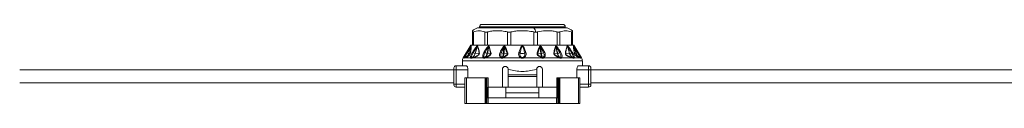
# Model space of a CAD drawing. Header units: millimetres. Extents: x -447 to 1924, y -61 to 422.
# Tile 58 of 64: x 1196 to 1540, y 153 to 180. Entities that reach past the tile are written whole.
import ezdxf

# ---------------------------------------------------------------- set-up
doc = ezdxf.new("R2010")
doc.units = ezdxf.units.MM

# ---------------------------------------------------------------- blocks, each defined once
blk = doc.blocks.new('Drawing View6')
at = {"color": 7, "linetype": 'Continuous', "lineweight": 18}
for p, q in [((200.69, 0.4), (230.69, 0.4)), ((200.69, 0), (200.69, 0.4)), ((201.49, 1.2), (229.89, 1.2)), ((230.69, 0), (230.69, 0.4)), ((198.19, -6), (198.19, -1.43)), ((198.53, -6), (198.53, -1.43)), ((200, 0), (219.75, 0)), ((202.54, -6), (202.54, -1.43)), ((203.46, -6), (203.46, -1.43)), ((210.42, -6), (210.42, -1.43)), ((211.67, -6), (211.67, -1.43)), ((219.71, -6), (219.71, -1.43)), ((219.75, 0), (231.38, 0)), ((220.96, -6), (220.96, -1.43)), ((227.92, -6), (227.92, -1.43)), ((228.84, -6), (228.84, -1.43)), ((232.86, -6), (232.86, -1.43)), ((233.19, -1), (233.19, -1.43)), ((233.19, -6), (233.19, -1.43)), ((197.69, -6), (194.98, -10.52)), ((197.69, -6), (198.19, -6)), ((198.41, -6), (198.2, -6)), ((198.41, -6), (202.68, -6)), ((203.26, -6), (202.68, -6)), ((203.26, -6), (210.64, -6)), ((204.11, -6.49), (204.69, -8.71)), ((211.43, -6), (210.64, -6)), ((211.43, -6), (219.95, -6)), ((220.74, -6), (219.95, -6)), ((220.74, -6), (228.12, -6)), ((222.24, -6.84), (223.13, -8.77)), ((222.43, -6.73), (223.5, -8.6)), ((228.7, -6), (228.12, -6)), ((228.7, -6), (232.97, -6)), ((233.18, -6), (232.97, -6)), ((233.19, -6), (233.69, -6)), ((233.69, -6), (236.41, -10.52)), ((196.26, -8.59), (196.66, -7.96)), ((196.9, -8.97), (197.4, -8.91)), ((199.17, -8.97), (200.52, -8.87)), ((203.47, -8.97), (204.54, -8.82)), ((209.24, -8.96), (210.32, -8.81)), ((222.14, -8.96), (221.05, -8.81)), ((227.91, -8.97), (226.84, -8.82)), ((232.21, -8.97), (230.86, -8.87)), ((234.48, -8.97), (233.98, -8.91)), ((192.49, -14.75), (192.49, -13.25)), ((196, -13.25), (192.49, -13.25)), ((194.69, -11.55), (194.69, -13.25)), ((236.69, -11.55), (194.69, -11.55)), ((194.98, -10.52), (195.22, -10.52)), ((195.52, -10.52), (195.23, -10.65)), ((195.52, -10.52), (197.54, -10.52)), ((198.1, -10.52), (202.04, -10.52)), ((202.63, -10.52), (208.2, -10.52)), ((216.13, -10.52), (222.54, -10.52)), ((223.14, -10.52), (228.75, -10.52)), ((229.34, -10.52), (233.28, -10.52)), ((233.84, -10.52), (235.86, -10.52)), ((238.89, -13.25), (235.38, -13.25)), ((236.15, -10.65), (235.86, -10.52)), ((236.16, -10.52), (236.41, -10.52)), ((236.69, -13.25), (236.69, -11.55)), ((238.89, -13.25), (238.89, -14.75)), ((191.69, -14.75), (39.69, -14.75)), ((191.69, -14.75), (191.69, -14.05)), ((191.69, -14.75), (192.49, -14.75)), ((191.69, -19.75), (191.69, -14.75)), ((196.62, -14.75), (192.49, -14.75)), ((192.49, -19.75), (192.49, -14.75)), ((196.62, -14.75), (196.62, -17.5)), ((208.69, -20.75), (208.69, -14.5)), ((210.69, -16.5), (210.69, -14.5)), ((210.69, -14.5), (210.9, -14.5)), ((220.69, -16.5), (210.69, -16.5)), ((210.69, -17), (210.69, -16.5)), ((220.69, -17), (210.69, -17)), ((210.69, -17), (210.69, -20.75)), ((220.48, -14.5), (220.69, -14.5)), ((220.69, -14.5), (220.69, -16.5)), ((220.69, -17), (220.69, -16.5)), ((220.69, -20.75), (220.69, -17)), ((222.69, -14.5), (222.69, -20.75)), ((234.76, -14.75), (234.76, -17.5)), ((238.89, -14.75), (234.76, -14.75)), ((239.69, -14.75), (238.89, -14.75)), ((238.89, -14.75), (238.89, -19.75)), ((239.69, -14.05), (239.69, -14.75)), ((391.69, -14.75), (239.69, -14.75)), ((239.69, -14.75), (239.69, -19.75)), ((191.69, -19.25), (39.69, -19.25)), ((191.69, -19.95), (191.69, -19.75)), ((191.69, -19.75), (192.49, -19.75)), ((192.49, -20.75), (192.49, -19.75)), ((192.49, -19.75), (195.53, -19.75)), ((195.53, -17.5), (195.53, -26.5)), ((196.08, -17.5), (195.53, -17.5)), ((196.08, -17.5), (196.08, -26.5)), ((202.6, -17.5), (196.08, -17.5)), ((202.6, -17.5), (202.6, -26.5)), ((202.91, -17.5), (202.6, -17.5)), ((202.91, -17.5), (202.91, -26.5)), ((203.23, -17.5), (202.91, -17.5)), ((203.23, -17.5), (203.23, -24.5)), ((203.69, -17.5), (203.69, -24.5)), ((227.69, -17.5), (227.69, -24.5)), ((228.15, -17.5), (228.15, -24.5)), ((228.15, -17.5), (228.47, -17.5)), ((228.47, -17.5), (228.47, -26.5)), ((228.47, -17.5), (228.78, -17.5)), ((228.78, -17.5), (228.78, -26.5)), ((228.78, -17.5), (235.3, -17.5)), ((235.3, -17.5), (235.3, -26.5)), ((235.3, -17.5), (235.85, -17.5)), ((235.85, -17.5), (235.85, -26.5)), ((238.89, -19.75), (235.85, -19.75)), ((238.89, -19.75), (238.89, -20.75)), ((239.69, -19.75), (238.89, -19.75)), ((391.69, -19.25), (239.69, -19.25)), ((239.69, -19.95), (239.69, -19.75)), ((192.49, -20.75), (195.53, -20.75)), ((203.34, -20.75), (203.34, -24.5)), ((203.69, -20.75), (208.69, -20.75)), ((210.69, -20.75), (208.69, -20.75)), ((209.89, -22.8), (209.89, -20.75)), ((221.49, -22.8), (209.89, -22.8)), ((209.89, -24.5), (209.89, -22.8)), ((210.69, -20.75), (220.69, -20.75)), ((222.69, -20.75), (220.69, -20.75)), ((221.49, -22.8), (221.49, -20.75)), ((221.49, -24.5), (221.49, -22.8)), ((222.69, -20.75), (227.69, -20.75)), ((228.04, -20.75), (228.04, -24.5)), ((238.89, -20.75), (235.85, -20.75)), ((196.08, -26.5), (195.53, -26.5)), ((202.6, -26.5), (196.08, -26.5)), ((202.91, -26.5), (202.6, -26.5)), ((203.23, -26.5), (202.91, -26.5)), ((203.23, -24.5), (203.23, -26.5)), ((203.7, -24.5), (203.23, -24.5)), ((203.7, -26.5), (203.23, -26.5)), ((203.7, -24.5), (203.7, -26.5)), ((203.7, -24.5), (227.68, -24.5)), ((203.7, -26.5), (227.68, -26.5)), ((227.68, -24.5), (227.68, -26.5)), ((227.68, -24.5), (228.15, -24.5)), ((227.68, -26.5), (228.15, -26.5)), ((228.15, -24.5), (228.15, -26.5)), ((228.15, -26.5), (228.47, -26.5)), ((228.47, -26.5), (228.78, -26.5)), ((228.78, -26.5), (235.3, -26.5)), ((235.3, -26.5), (235.85, -26.5))]:
    blk.add_line(p, q, dxfattribs=at)
at = {"color": 7, "linetype": 'Continuous', "lineweight": 18, "flags": 128}
blk.add_lwpolyline([(208.87, -10.52), (209.65, -10.52), (210.43, -10.52), (211.22, -10.52), (212.02, -10.52), (212.82, -10.52), (213.63, -10.52), (214.44, -10.52), (215.25, -10.52)], dxfattribs=at)
at = {"color": 7, "linetype": 'Continuous', "lineweight": 18}
for centre, radius, start, end in [((201.53, -4.92), 5.15, 107.2549, 130.4305), ((201.49, 0.4), 0.8, 90, 180), ((229.89, 0.4), 0.8, 0, 90), ((229.85, -4.92), 5.15, 49.5824, 72.7451), ((216.54, -2.16), 3.87, 9.576, 33.9463), ((198.02, -6.49), 0.324, 155.8429, 174.655), ((198.2, -6.59), 0.49, 147.2626, 160.2891), ((200.14, -6.38), 0.386, 187.5089, 203.9881), ((200.38, -6.68), 0.526, 140.7173, 153.7493), ((192.67, -19.32), 16.73, 48.7638, 49.3774), ((204.42, -6.97), 0.57, 122.4971, 138.7551), ((208.23, -8.11), 1.55, 54.1818, 62.9072), ((210.02, -7.33), 0.791, 114.7837, 129.6376), ((221.41, -7.25), 0.712, 50.314, 65.1501), ((223.05, -7.96), 1.38, 116.761, 125.6661), ((226.96, -6.97), 0.57, 41.2449, 57.5029), ((238.77, -19.4), 16.83, 130.6238, 131.2337), ((231, -6.68), 0.526, 26.2508, 39.2826), ((231.24, -6.38), 0.386, 336.0125, 352.4908), ((233.19, -6.59), 0.49, 19.7109, 32.7374), ((233.36, -6.49), 0.324, 5.3451, 24.157), ((195.6, -10.8), 0.47, 100.9672, 144.8077), ((195.93, -10.75), 0.464, 111.8132, 151.3198), ((196.64, -8.42), 0.414, 204.0865, 239.4434), ((197.4, -7.13), 1.91, 239.4043, 254.6198), ((196.89, -8.94), 0.0356, 267.4158, 276.3201), ((197.68, -9.04), 0.304, 131.4359, 155.0717), ((197.96, -10.88), 0.556, 101.6448, 140.4638), ((198.45, -10.65), 0.374, 116.4592, 160.1268), ((183.12, -31.82), 27.68, 56.3517, 57.0582), ((199.37, -6.89), 2.1, 244.1185, 263.6115), ((200.87, -9.14), 0.446, 123.9682, 142.8148), ((202.49, -10.89), 0.575, 104.4162, 140.4213), ((201.56, -10.31), 1.84, 56.6046, 69.537), ((203.54, -6.58), 2.4, 246.2439, 265.3332), ((202.86, -10.49), 0.235, 136.7077, 188.1385), ((204.93, -9.23), 0.573, 115.027, 133.6959), ((207.53, -9.84), 1.29, 55.3117, 75.3484), ((208.64, -10.84), 0.543, 110.8768, 144.3208), ((209.17, -6.79), 2.19, 245.4117, 266.2911), ((210.81, -9.47), 0.815, 110.5166, 126.6125), ((214.28, -9.49), 0.913, 50.851, 78.7073), ((215.69, -7.16), 1.82, 242.6733, 297.3267), ((215.77, -10.8), 0.582, 126.5982, 151.6208), ((215.61, -10.8), 0.582, 28.3791, 53.4018), ((217.1, -9.49), 0.913, 101.2927, 129.149), ((220.61, -9.4), 0.733, 53.3703, 69.4581), ((222.21, -6.8), 2.18, 273.6863, 295.0719), ((223.79, -9.72), 1.16, 104.4895, 124.9247), ((226.45, -9.23), 0.573, 46.304, 64.973), ((227.84, -6.58), 2.4, 274.6668, 293.7561), ((228.52, -10.49), 0.235, 351.8615, 43.2923), ((229.82, -10.31), 1.84, 110.463, 123.3954), ((228.89, -10.89), 0.575, 39.5788, 75.5839), ((230.51, -9.14), 0.446, 37.1852, 56.0318), ((232.23, -8.64), 0.332, 265.9431, 271.6453), ((232.01, -6.89), 2.1, 276.3884, 295.8815), ((248.26, -31.82), 27.68, 122.9418, 123.6483), ((232.93, -10.65), 0.374, 19.8732, 63.5408), ((233.42, -10.88), 0.556, 39.5362, 78.3552), ((233.7, -9.04), 0.304, 24.9283, 48.5641), ((234.49, -8.94), 0.0357, 263.7523, 272.6346), ((233.98, -7.13), 1.91, 285.3802, 300.5957), ((234.74, -8.42), 0.414, 300.5566, 335.9135), ((235.45, -10.75), 0.464, 28.6802, 68.1868), ((235.78, -10.8), 0.47, 35.1923, 79.0329), ((192.49, -14.05), 0.8, 90, 180), ((196.69, -11.55), 2, 149.0362, 180), ((195.66, -10.87), 0.5, 109.1019, 153.0969), ((195.67, -10.86), 0.482, 109.3625, 154.2596), ((198.09, -10.86), 0.489, 111.492, 154.5199), ((198.12, -10.76), 0.399, 113.9413, 162.016), ((202.63, -10.85), 0.506, 114.2513, 153.2837), ((202.76, -10.55), 0.248, 134.0214, 187.8098), ((208.8, -10.82), 0.521, 122.0688, 155.3334), ((221.14, -9.86), 1.54, 334.6618, 341.3124), ((221.49, -10.06), 1.15, 335.9647, 344.8865), ((222.62, -10.78), 0.461, 25.3523, 58.9903), ((222.75, -10.79), 0.478, 33.9668, 67.8038), ((228.62, -10.55), 0.248, 352.1906, 45.9788), ((228.75, -10.85), 0.506, 26.7165, 65.7489), ((233.26, -10.76), 0.399, 17.9841, 66.0586), ((233.29, -10.86), 0.489, 25.4801, 68.508), ((235.71, -10.86), 0.482, 25.7404, 70.6374), ((235.72, -10.87), 0.5, 26.9031, 70.898), ((234.69, -11.55), 2, 0, 30.9638), ((238.89, -14.05), 0.8, 0, 90), ((192.49, -19.95), 0.8, 180, 270), ((238.89, -19.95), 0.8, 270, 0)]:
    blk.add_arc(centre, radius, start, end, dxfattribs=at)
for points, knots in [([(198.19, -1.43), (198.19, -1.14), (198.19, -0.85), (198.19, -1), (198.19, -1)], [0, 0, 0, 0, 0.998199, 1, 1, 1, 1]), ([(202.54, -1.43), (201.87, -1.22), (200.54, -0.78), (199.2, -1.22), (198.53, -1.43)], [0, 0, 0, 0, 0.499632, 1, 1, 1, 1]), ([(210.42, -1.43), (210.11, -1.36), (209.48, -1.2), (208.52, -1.07), (207.47, -0.99), (206.27, -0.99), (204.9, -1.1), (203.95, -1.32), (203.46, -1.43)], [0, 0, 0, 0, 0.135419, 0.274991, 0.415244, 0.585607, 0.785782, 1, 1, 1, 1]), ([(219.71, -1.43), (219.35, -1.36), (218.63, -1.2), (217.51, -1.07), (216.3, -0.99), (214.92, -0.99), (213.34, -1.1), (212.24, -1.32), (211.67, -1.43)], [0, 0, 0, 0, 0.135414, 0.274984, 0.415234, 0.58558, 0.78576, 1, 1, 1, 1]), ([(219.71, -1.43), (219.83, -1.46), (220.05, -1.51), (220.26, -1.51), (220.36, -1.52)], [0, 0, 0, 0, 0.5738678, 1, 1, 1, 1]), ([(220.36, -1.52), (220.47, -1.51), (220.68, -1.5), (220.87, -1.46), (220.96, -1.43)], [0, 0, 0, 0, 0.54545, 1, 1, 1, 1]), ([(227.92, -1.43), (227.43, -1.32), (226.48, -1.1), (225.11, -1), (223.27, -0.98), (221.91, -1.25), (220.96, -1.43)], [0, 0, 0, 0, 0.21393, 0.414834, 0.587057, 1, 1, 1, 1]), ([(232.86, -1.43), (232.18, -1.22), (230.85, -0.78), (229.51, -1.22), (228.84, -1.43)], [0, 0, 0, 0, 0.500234, 1, 1, 1, 1]), ([(196.42, -8.78), (196.63, -8.41), (196.97, -7.82), (197.35, -7.11), (197.57, -6.7), (197.66, -6.53), (197.7, -6.46)], [0, 0, 0, 0, 0.4707383, 0.7668788, 0.9086034, 1, 1, 1, 1]), ([(196.66, -7.96), (196.75, -7.81), (196.99, -7.44), (197.29, -6.97), (197.56, -6.57), (197.68, -6.42), (197.72, -6.36)], [0, 0, 0, 0, 0.253563, 0.655047, 0.855267, 1, 1, 1, 1]), ([(197.7, -6.46), (197.65, -6.63), (197.55, -6.97), (197.37, -7.51), (197.15, -8.18), (196.99, -8.68), (196.89, -8.97)], [0, 0, 0, 0, 0.201655, 0.404918, 0.64705, 1, 1, 1, 1]), ([(197.73, -6.42), (197.67, -6.6), (197.56, -6.94), (197.38, -7.49), (197.16, -8.16), (197, -8.67), (196.9, -8.97)], [0, 0, 0, 0, 0.215335, 0.398234, 0.642077, 1, 1, 1, 1]), ([(197.73, -6.42), (197.74, -6.59), (197.76, -6.91), (197.62, -7.83), (197.48, -8.53), (197.4, -8.91)], [0, 0, 0, 0, 0.342559, 0.646235, 1, 1, 1, 1]), ([(197.78, -6.32), (197.79, -6.47), (197.81, -6.75), (197.7, -7.62), (197.56, -8.37), (197.48, -8.81)], [0, 0, 0, 0, 0.308412, 0.587789, 1, 1, 1, 1]), ([(197.7, -6.46), (197.7, -6.45), (197.71, -6.44), (197.72, -6.42), (197.73, -6.41), (197.73, -6.41), (197.73, -6.42), (197.73, -6.42)], [0, 0, 0, 0, 0.312066, 0.577689, 0.709478, 0.846396, 1, 1, 1, 1]), ([(197.72, -6.36), (197.74, -6.34), (197.76, -6.32), (197.78, -6.31), (197.78, -6.32), (197.78, -6.32)], [0, 0, 0, 0, 0.527893, 0.749645, 1, 1, 1, 1]), ([(198.17, -8.59), (198.39, -8.27), (198.75, -7.73), (199.27, -6.99), (199.6, -6.61), (199.76, -6.43)], [0, 0, 0, 0, 0.427707, 0.722359, 1, 1, 1, 1]), ([(198.46, -8.78), (198.65, -8.45), (198.98, -7.9), (199.41, -7.15), (199.67, -6.73), (199.79, -6.53)], [0, 0, 0, 0, 0.437384, 0.734604, 1, 1, 1, 1]), ([(199.79, -6.53), (199.71, -6.86), (199.52, -7.68), (199.28, -8.49), (199.14, -8.97)], [0, 0, 0, 0, 0.4048735, 1, 1, 1, 1]), ([(199.91, -6.44), (199.86, -6.61), (199.76, -6.94), (199.6, -7.49), (199.41, -8.16), (199.26, -8.68), (199.17, -8.97)], [0, 0, 0, 0, 0.199401, 0.389589, 0.65075, 1, 1, 1, 1]), ([(199.76, -6.43), (199.78, -6.4), (199.83, -6.36), (199.89, -6.33), (199.92, -6.32), (199.95, -6.32), (199.97, -6.33), (199.97, -6.34)], [0, 0, 0, 0, 0.303841, 0.543349, 0.671179, 0.821746, 1, 1, 1, 1]), ([(199.79, -6.53), (199.8, -6.51), (199.83, -6.48), (199.86, -6.44), (199.88, -6.42), (199.89, -6.42), (199.9, -6.42), (199.9, -6.43), (199.91, -6.44), (199.91, -6.44)], [0, 0, 0, 0, 0.336697, 0.565233, 0.658713, 0.752306, 0.821694, 0.902667, 1, 1, 1, 1]), ([(199.91, -6.44), (200.02, -6.67), (200.22, -7.09), (200.41, -7.94), (200.48, -8.54), (200.52, -8.87)], [0, 0, 0, 0, 0.364986, 0.653176, 1, 1, 1, 1]), ([(199.97, -6.34), (200.07, -6.52), (200.27, -6.88), (200.43, -7.54), (200.55, -8.18), (200.6, -8.57), (200.62, -8.77)], [0, 0, 0, 0, 0.283427, 0.598157, 0.79281, 1, 1, 1, 1]), ([(202.2, -8.59), (202.46, -8.17), (202.88, -7.49), (203.38, -6.86), (203.57, -6.62)], [0, 0, 0, 0, 0.629625, 1, 1, 1, 1]), ([(202.57, -8.78), (202.73, -8.49), (202.97, -8.06), (203.27, -7.5), (203.49, -7.11), (203.63, -6.87), (203.7, -6.74)], [0, 0, 0, 0, 0.4296326, 0.6364131, 0.8132291, 1, 1, 1, 1]), ([(203.7, -6.74), (203.67, -7.09), (203.59, -7.83), (203.43, -8.57), (203.34, -8.97)], [0, 0, 0, 0, 0.460533, 1, 1, 1, 1]), ([(203.99, -6.59), (203.95, -6.76), (203.87, -7.1), (203.75, -7.65), (203.62, -8.27), (203.52, -8.72), (203.47, -8.97)], [0, 0, 0, 0, 0.213459, 0.429379, 0.690191, 1, 1, 1, 1]), ([(203.57, -6.62), (203.61, -6.58), (203.67, -6.51), (203.78, -6.43), (203.87, -6.37), (203.95, -6.35), (204.02, -6.36), (204.08, -6.41), (204.1, -6.46), (204.11, -6.49)], [0, 0, 0, 0, 0.202674, 0.363901, 0.493169, 0.594446, 0.716905, 0.852714, 1, 1, 1, 1]), ([(203.7, -6.74), (203.73, -6.7), (203.77, -6.62), (203.84, -6.53), (203.89, -6.48), (203.93, -6.46), (203.95, -6.46), (203.96, -6.47), (203.97, -6.49), (203.98, -6.53), (203.99, -6.57), (203.99, -6.59)], [0, 0, 0, 0, 0.274116, 0.463193, 0.592982, 0.653123, 0.685145, 0.720858, 0.783468, 0.856593, 1, 1, 1, 1]), ([(203.99, -6.59), (204.1, -6.98), (204.31, -7.69), (204.46, -8.46), (204.54, -8.82)], [0, 0, 0, 0, 0.53826, 1, 1, 1, 1]), ([(207.86, -8.59), (207.99, -8.32), (208.2, -7.93), (208.48, -7.42), (208.7, -7.07), (208.86, -6.84), (208.94, -6.73)], [0, 0, 0, 0, 0.420929, 0.628617, 0.808166, 1, 1, 1, 1]), ([(208.26, -8.78), (208.39, -8.5), (208.56, -8.1), (208.8, -7.58), (208.97, -7.21), (209.08, -6.97), (209.14, -6.85)], [0, 0, 0, 0, 0.425602, 0.634107, 0.812726, 1, 1, 1, 1]), ([(208.94, -6.73), (208.98, -6.68), (209.06, -6.58), (209.19, -6.47), (209.32, -6.4), (209.45, -6.38), (209.55, -6.42), (209.63, -6.5), (209.67, -6.57), (209.69, -6.61)], [0, 0, 0, 0, 0.1952, 0.351587, 0.494569, 0.605688, 0.718068, 0.846595, 1, 1, 1, 1]), ([(209.14, -6.85), (209.14, -7.18), (209.15, -7.89), (209.07, -8.59), (209.03, -8.97)], [0, 0, 0, 0, 0.455709, 1, 1, 1, 1]), ([(209.14, -6.85), (209.18, -6.76), (209.23, -6.65), (209.32, -6.54), (209.37, -6.5), (209.41, -6.5), (209.43, -6.5), (209.45, -6.51), (209.47, -6.54), (209.5, -6.62), (209.51, -6.68), (209.52, -6.72)], [0, 0, 0, 0, 0.388853, 0.491139, 0.578102, 0.60706, 0.635628, 0.665912, 0.700316, 0.824763, 1, 1, 1, 1]), ([(209.52, -6.72), (209.49, -6.88), (209.45, -7.2), (209.39, -7.72), (209.32, -8.3), (209.27, -8.73), (209.24, -8.96)], [0, 0, 0, 0, 0.21465, 0.427263, 0.688154, 1, 1, 1, 1]), ([(209.52, -6.72), (209.69, -7.15), (209.97, -7.83), (210.23, -8.54), (210.32, -8.81)], [0, 0, 0, 0, 0.619883, 1, 1, 1, 1]), ([(209.69, -6.61), (209.87, -7.04), (210.16, -7.72), (210.42, -8.43), (210.52, -8.7)], [0, 0, 0, 0, 0.620107, 1, 1, 1, 1]), ([(216.92, -8.59), (216.78, -8.17), (216.56, -7.52), (216.22, -6.78), (215.97, -6.44), (215.81, -6.34), (215.72, -6.31), (215.6, -6.32), (215.47, -6.39), (215.31, -6.56), (215.1, -6.9), (214.8, -7.59), (214.59, -8.2), (214.46, -8.59)], [0, 0, 0, 0, 0.25126, 0.396042, 0.462455, 0.47993, 0.495701, 0.509284, 0.540179, 0.56984, 0.63555, 0.761953, 1, 1, 1, 1]), ([(216.53, -8.78), (216.41, -8.35), (216.22, -7.69), (215.98, -6.93), (215.85, -6.57), (215.76, -6.45), (215.73, -6.43), (215.71, -6.42), (215.69, -6.41), (215.65, -6.42), (215.61, -6.46), (215.56, -6.53), (215.49, -6.69), (215.36, -7.04), (215.14, -7.76), (214.97, -8.37), (214.85, -8.78)], [0, 0, 0, 0, 0.2643505, 0.412633, 0.4746961, 0.4850701, 0.4933102, 0.4966759, 0.4996534, 0.5050934, 0.5165262, 0.5306861, 0.5543543, 0.6190612, 0.7494353, 1, 1, 1, 1]), ([(220.87, -8.71), (221.03, -8.27), (221.3, -7.55), (221.59, -6.87), (221.71, -6.61)], [0, 0, 0, 0, 0.622343, 1, 1, 1, 1]), ([(221.05, -8.81), (221.21, -8.37), (221.46, -7.65), (221.75, -6.96), (221.86, -6.7)], [0, 0, 0, 0, 0.622558, 1, 1, 1, 1]), ([(221.71, -6.61), (221.72, -6.57), (221.75, -6.51), (221.81, -6.44), (221.89, -6.39), (222, -6.39), (222.12, -6.43), (222.28, -6.54), (222.37, -6.65), (222.43, -6.73)], [0, 0, 0, 0, 0.130793, 0.239578, 0.342332, 0.447729, 0.567765, 0.709784, 1, 1, 1, 1]), ([(221.86, -6.7), (221.87, -6.67), (221.88, -6.62), (221.9, -6.55), (221.92, -6.52), (221.94, -6.5), (221.97, -6.49), (222, -6.5), (222.05, -6.52), (222.15, -6.63), (222.2, -6.75), (222.24, -6.84)], [0, 0, 0, 0, 0.1486655, 0.2587069, 0.3033944, 0.343965, 0.3814215, 0.4237767, 0.4707121, 0.5930499, 1, 1, 1, 1]), ([(222.14, -8.96), (222.09, -8.57), (222.03, -8.01), (221.95, -7.34), (221.9, -6.98), (221.87, -6.79), (221.86, -6.7)], [0, 0, 0, 0, 0.5265308, 0.7416797, 0.8929338, 1, 1, 1, 1]), ([(222.35, -8.97), (222.29, -8.46), (222.21, -7.76), (222.24, -7.04), (222.24, -6.84)], [0, 0, 0, 0, 0.715322, 1, 1, 1, 1]), ([(226.69, -8.71), (226.8, -8.22), (226.97, -7.45), (227.19, -6.74), (227.27, -6.49)], [0, 0, 0, 0, 0.6465737, 1, 1, 1, 1]), ([(226.84, -8.82), (226.95, -8.32), (227.11, -7.55), (227.32, -6.84), (227.39, -6.59)], [0, 0, 0, 0, 0.647013, 1, 1, 1, 1]), ([(227.27, -6.49), (227.29, -6.44), (227.32, -6.38), (227.41, -6.35), (227.53, -6.38), (227.67, -6.48), (227.76, -6.57), (227.81, -6.62)], [0, 0, 0, 0, 0.2451358, 0.373462, 0.502514, 0.7465812, 1, 1, 1, 1]), ([(227.39, -6.59), (227.39, -6.57), (227.4, -6.53), (227.41, -6.49), (227.42, -6.47), (227.44, -6.46), (227.45, -6.46), (227.49, -6.48), (227.53, -6.52), (227.6, -6.61), (227.65, -6.69), (227.68, -6.74)], [0, 0, 0, 0, 0.137704, 0.249479, 0.286396, 0.321316, 0.355929, 0.392063, 0.53214, 0.696583, 1, 1, 1, 1]), ([(227.91, -8.97), (227.82, -8.56), (227.7, -7.97), (227.54, -7.25), (227.46, -6.87), (227.41, -6.67), (227.39, -6.59)], [0, 0, 0, 0, 0.520969, 0.746083, 0.897634, 1, 1, 1, 1]), ([(228.04, -8.97), (227.92, -8.44), (227.75, -7.7), (227.69, -6.96), (227.68, -6.74)], [0, 0, 0, 0, 0.713249, 1, 1, 1, 1]), ([(227.68, -6.74), (227.79, -6.93), (227.97, -7.26), (228.24, -7.74), (228.5, -8.22), (228.7, -8.58), (228.81, -8.78)], [0, 0, 0, 0, 0.282705, 0.474543, 0.707985, 1, 1, 1, 1]), ([(227.81, -6.62), (228.05, -6.93), (228.54, -7.57), (228.96, -8.24), (229.18, -8.59)], [0, 0, 0, 0, 0.480824, 1, 1, 1, 1]), ([(230.76, -8.77), (230.84, -8.16), (230.97, -7.2), (231.29, -6.57), (231.41, -6.34)], [0, 0, 0, 0, 0.635166, 1, 1, 1, 1]), ([(230.86, -8.87), (230.94, -8.26), (231.05, -7.31), (231.36, -6.67), (231.47, -6.44)], [0, 0, 0, 0, 0.636507, 1, 1, 1, 1]), ([(231.41, -6.34), (231.42, -6.33), (231.44, -6.31), (231.5, -6.33), (231.56, -6.37), (231.6, -6.41), (231.62, -6.43)], [0, 0, 0, 0, 0.256292, 0.521443, 0.747401, 1, 1, 1, 1]), ([(231.47, -6.44), (231.47, -6.44), (231.48, -6.43), (231.48, -6.42), (231.5, -6.42), (231.52, -6.44), (231.55, -6.47), (231.58, -6.51), (231.59, -6.53)], [0, 0, 0, 0, 0.1065218, 0.2012233, 0.2949732, 0.3967094, 0.6528189, 1, 1, 1, 1]), ([(232.21, -8.97), (232.09, -8.56), (231.91, -7.96), (231.7, -7.22), (231.58, -6.79), (231.5, -6.55), (231.47, -6.44)], [0, 0, 0, 0, 0.493755, 0.710629, 0.87637, 1, 1, 1, 1]), ([(232.24, -8.97), (232.15, -8.64), (231.99, -8.08), (231.75, -7.26), (231.65, -6.78), (231.59, -6.53)], [0, 0, 0, 0, 0.40792, 0.697703, 1, 1, 1, 1]), ([(231.59, -6.53), (231.65, -6.62), (231.79, -6.85), (232.04, -7.28), (232.43, -7.95), (232.73, -8.46), (232.92, -8.78)], [0, 0, 0, 0, 0.115112, 0.316391, 0.573412, 1, 1, 1, 1]), ([(231.62, -6.43), (231.7, -6.51), (231.89, -6.71), (232.2, -7.14), (232.66, -7.78), (233, -8.28), (233.21, -8.59)], [0, 0, 0, 0, 0.125054, 0.329105, 0.583177, 1, 1, 1, 1]), ([(233.9, -8.81), (233.83, -8.41), (233.7, -7.71), (233.57, -6.8), (233.59, -6.49), (233.6, -6.32)], [0, 0, 0, 0, 0.366467, 0.656613, 1, 1, 1, 1]), ([(233.6, -6.32), (233.6, -6.32), (233.6, -6.31), (233.62, -6.32), (233.64, -6.34), (233.66, -6.36)], [0, 0, 0, 0, 0.222827, 0.488483, 1, 1, 1, 1]), ([(233.98, -8.91), (233.9, -8.51), (233.76, -7.81), (233.62, -6.9), (233.64, -6.59), (233.65, -6.42)], [0, 0, 0, 0, 0.368099, 0.658336, 1, 1, 1, 1]), ([(233.65, -6.42), (233.65, -6.42), (233.65, -6.41), (233.65, -6.41), (233.66, -6.42), (233.67, -6.44), (233.68, -6.45), (233.68, -6.46)], [0, 0, 0, 0, 0.1325739, 0.2714668, 0.4378351, 0.6868285, 1, 1, 1, 1]), ([(234.48, -8.97), (234.34, -8.55), (234.15, -7.94), (233.9, -7.19), (233.76, -6.77), (233.68, -6.52), (233.65, -6.42)], [0, 0, 0, 0, 0.5028076, 0.7085926, 0.8855603, 1, 1, 1, 1]), ([(233.66, -6.36), (233.68, -6.39), (233.74, -6.47), (233.9, -6.69), (234.15, -7.06), (234.57, -7.72), (234.91, -8.25), (235.12, -8.59)], [0, 0, 0, 0, 0.063949, 0.139633, 0.317237, 0.568463, 1, 1, 1, 1]), ([(234.49, -8.97), (234.37, -8.62), (234.18, -8.03), (233.91, -7.19), (233.76, -6.71), (233.68, -6.46)], [0, 0, 0, 0, 0.426007, 0.700145, 1, 1, 1, 1]), ([(233.68, -6.46), (233.73, -6.55), (233.85, -6.77), (234.08, -7.21), (234.45, -7.89), (234.76, -8.43), (234.96, -8.78)], [0, 0, 0, 0, 0.12348, 0.298954, 0.554672, 1, 1, 1, 1]), ([(195.22, -10.52), (195.25, -10.44), (195.32, -10.24), (195.58, -9.73), (195.91, -9.15), (196.15, -8.76), (196.26, -8.59)], [0, 0, 0, 0, 0.2100777, 0.4720648, 0.7629125, 1, 1, 1, 1]), ([(195.5, -10.4), (195.49, -10.4), (195.49, -10.39), (195.51, -10.35), (195.51, -10.33)], [0, 0, 0, 0, 0.543645, 1, 1, 1, 1]), ([(196.89, -8.97), (196.79, -9.2), (196.61, -9.62), (196.12, -10.12), (195.72, -10.3), (195.5, -10.4)], [0, 0, 0, 0, 0.361519, 0.649049, 1, 1, 1, 1]), ([(195.51, -10.33), (195.53, -10.3), (195.58, -10.22), (195.71, -10), (195.9, -9.67), (196.16, -9.23), (196.34, -8.93), (196.42, -8.78)], [0, 0, 0, 0, 0.117161, 0.239899, 0.491313, 0.74564, 1, 1, 1, 1]), ([(196.9, -8.97), (196.8, -9.2), (196.62, -9.6), (196.14, -10.11), (195.73, -10.3), (195.51, -10.4)], [0, 0, 0, 0, 0.351286, 0.635427, 1, 1, 1, 1]), ([(195.76, -10.32), (195.71, -10.33), (195.62, -10.37), (195.54, -10.39), (195.51, -10.4)], [0, 0, 0, 0, 0.5430458, 1, 1, 1, 1]), ([(197.48, -8.81), (197.46, -8.86), (197.44, -8.97), (197.37, -9.15), (197.27, -9.34), (197.11, -9.57), (196.88, -9.81), (196.58, -10.04), (196.24, -10.23), (195.86, -10.4), (195.65, -10.48), (195.52, -10.52)], [0, 0, 0, 0, 0.053488, 0.101165, 0.145724, 0.192526, 0.283011, 0.383772, 0.541991, 0.738283, 1, 1, 1, 1]), ([(197.4, -8.91), (197.39, -8.95), (197.38, -9.04), (197.32, -9.18), (197.24, -9.33), (197.14, -9.48), (197.02, -9.62), (196.84, -9.78), (196.3, -10.15), (196.01, -10.24), (195.76, -10.32)], [0, 0, 0, 0, 0.051327, 0.09442, 0.134349, 0.174419, 0.220939, 0.27713, 0.398157, 1, 1, 1, 1]), ([(197.54, -10.52), (197.52, -10.47), (197.47, -10.35), (197.5, -10.07), (197.6, -9.68), (197.82, -9.16), (198.06, -8.78), (198.17, -8.59)], [0, 0, 0, 0, 0.137707, 0.297654, 0.485766, 0.740451, 1, 1, 1, 1]), ([(197.85, -10.33), (197.85, -10.3), (197.84, -10.22), (197.88, -10), (197.99, -9.67), (198.19, -9.23), (198.37, -8.93), (198.46, -8.78)], [0, 0, 0, 0, 0.117122, 0.23984, 0.491204, 0.745529, 1, 1, 1, 1]), ([(197.91, -10.4), (197.9, -10.39), (197.87, -10.38), (197.86, -10.35), (197.85, -10.33)], [0, 0, 0, 0, 0.5711685, 1, 1, 1, 1]), ([(199.14, -8.97), (199.07, -9.16), (198.95, -9.5), (198.67, -9.87), (198.35, -10.19), (198.08, -10.32), (197.91, -10.4)], [0, 0, 0, 0, 0.294643, 0.521096, 0.701932, 1, 1, 1, 1]), ([(199.17, -8.97), (199.11, -9.16), (198.98, -9.5), (198.71, -9.87), (198.38, -10.18), (198.12, -10.32), (197.96, -10.4)], [0, 0, 0, 0, 0.294538, 0.521008, 0.701872, 1, 1, 1, 1]), ([(198.28, -10.32), (198.22, -10.33), (198.11, -10.36), (198, -10.39), (197.96, -10.4)], [0, 0, 0, 0, 0.554562, 1, 1, 1, 1]), ([(200.62, -8.77), (200.63, -8.82), (200.63, -8.92), (200.6, -9.1), (200.52, -9.27), (200.3, -9.58), (199.86, -9.9), (199.33, -10.14), (198.72, -10.36), (198.33, -10.46), (198.1, -10.52)], [0, 0, 0, 0, 0.054232, 0.103303, 0.150337, 0.200897, 0.369635, 0.542742, 0.734318, 1, 1, 1, 1]), ([(200.52, -8.87), (200.52, -8.91), (200.54, -8.99), (200.52, -9.12), (200.46, -9.27), (200.35, -9.41), (200.22, -9.54), (200.01, -9.69), (199.3, -10.07), (198.75, -10.2), (198.28, -10.32)], [0, 0, 0, 0, 0.051613, 0.09536, 0.137319, 0.180165, 0.228028, 0.285272, 0.402314, 1, 1, 1, 1]), ([(199.14, -8.97), (199.15, -8.97), (199.16, -8.97), (199.17, -8.97), (199.17, -8.97)], [0, 0, 0, 0, 0.559976, 1, 1, 1, 1]), ([(202.04, -10.52), (201.99, -10.47), (201.87, -10.35), (201.79, -10.08), (201.78, -9.69), (201.89, -9.17), (202.09, -8.79), (202.2, -8.59)], [0, 0, 0, 0, 0.136663, 0.294577, 0.479617, 0.72985, 1, 1, 1, 1]), ([(202.34, -10.33), (202.32, -10.3), (202.26, -10.22), (202.21, -10), (202.22, -9.67), (202.33, -9.23), (202.49, -8.93), (202.57, -8.78)], [0, 0, 0, 0, 0.117118, 0.239833, 0.491188, 0.745502, 1, 1, 1, 1]), ([(202.42, -10.39), (202.41, -10.38), (202.38, -10.37), (202.35, -10.34), (202.34, -10.33)], [0, 0, 0, 0, 0.574767, 1, 1, 1, 1]), ([(203.34, -8.97), (203.29, -9.16), (203.21, -9.48), (203.01, -9.85), (202.77, -10.17), (202.56, -10.3), (202.42, -10.39)], [0, 0, 0, 0, 0.287161, 0.511571, 0.692984, 1, 1, 1, 1]), ([(203.47, -8.97), (203.42, -9.15), (203.33, -9.47), (203.14, -9.83), (202.9, -10.15), (202.71, -10.29), (202.59, -10.37)], [0, 0, 0, 0, 0.28629, 0.510661, 0.69222, 1, 1, 1, 1]), ([(202.69, -10.33), (202.67, -10.34), (202.64, -10.35), (202.6, -10.37), (202.59, -10.37)], [0, 0, 0, 0, 0.557314, 1, 1, 1, 1]), ([(204.69, -8.71), (204.7, -8.79), (204.72, -8.94), (204.65, -9.19), (204.48, -9.45), (204.12, -9.8), (203.47, -10.17), (202.93, -10.4), (202.63, -10.52)], [0, 0, 0, 0, 0.0941997, 0.1824988, 0.2787751, 0.3896574, 0.6579794, 1, 1, 1, 1]), ([(204.54, -8.82), (204.55, -8.88), (204.57, -8.96), (204.55, -9.09), (204.52, -9.19), (204.46, -9.29), (204.35, -9.43), (204.05, -9.69), (203.47, -10.01), (202.97, -10.21), (202.69, -10.33)], [0, 0, 0, 0, 0.088148, 0.127362, 0.165638, 0.20809, 0.253003, 0.357761, 0.633199, 1, 1, 1, 1]), ([(203.34, -8.97), (203.37, -8.97), (203.41, -8.97), (203.45, -8.97), (203.47, -8.97)], [0, 0, 0, 0, 0.559847, 1, 1, 1, 1]), ([(208.2, -10.52), (208.08, -10.44), (207.81, -10.24), (207.63, -9.73), (207.62, -9.15), (207.78, -8.76), (207.86, -8.59)], [0, 0, 0, 0, 0.209172, 0.469256, 0.760695, 1, 1, 1, 1]), ([(208.44, -10.33), (208.4, -10.3), (208.3, -10.22), (208.16, -10), (208.07, -9.67), (208.09, -9.23), (208.21, -8.93), (208.26, -8.78)], [0, 0, 0, 0, 0.117159, 0.239896, 0.491308, 0.745636, 1, 1, 1, 1]), ([(208.53, -10.38), (208.51, -10.37), (208.48, -10.36), (208.46, -10.34), (208.44, -10.33)], [0, 0, 0, 0, 0.555851, 1, 1, 1, 1]), ([(209.03, -8.97), (209, -9.17), (208.95, -9.56), (208.79, -10.07), (208.62, -10.27), (208.53, -10.38)], [0, 0, 0, 0, 0.321949, 0.6179, 1, 1, 1, 1]), ([(210.32, -8.81), (210.35, -8.87), (210.39, -8.99), (210.37, -9.2), (210.26, -9.41), (209.78, -9.88), (209.24, -10.14), (208.79, -10.35)], [0, 0, 0, 0, 0.097572, 0.186101, 0.286324, 0.407959, 1, 1, 1, 1]), ([(209.24, -8.96), (209.21, -9.17), (209.15, -9.55), (209, -10.04), (208.87, -10.24), (208.79, -10.35)], [0, 0, 0, 0, 0.342164, 0.623264, 1, 1, 1, 1]), ([(210.52, -8.7), (210.55, -8.78), (210.59, -8.94), (210.56, -9.19), (210.43, -9.46), (210.11, -9.82), (209.56, -10.18), (209.09, -10.42), (208.87, -10.52)], [0, 0, 0, 0, 0.103652, 0.20385, 0.314185, 0.440661, 0.737374, 1, 1, 1, 1]), ([(209.03, -8.97), (209.07, -8.97), (209.15, -8.97), (209.21, -8.97), (209.24, -8.96)], [0, 0, 0, 0, 0.559728, 1, 1, 1, 1]), ([(214.46, -8.59), (214.42, -8.76), (214.34, -9.08), (214.41, -9.52), (214.54, -9.85), (214.73, -10.13), (214.96, -10.37), (215.16, -10.48), (215.25, -10.52)], [0, 0, 0, 0, 0.237372, 0.431825, 0.589432, 0.718601, 0.877817, 1, 1, 1, 1]), ([(214.85, -8.78), (214.82, -8.93), (214.76, -9.23), (214.85, -9.67), (215.02, -10), (215.23, -10.22), (215.36, -10.3), (215.42, -10.33)], [0, 0, 0, 0, 0.254556, 0.508885, 0.760231, 0.882933, 1, 1, 1, 1]), ([(215.42, -10.33), (215.45, -10.35), (215.52, -10.38), (215.62, -10.4), (215.71, -10.4), (215.83, -10.39), (215.91, -10.36), (215.96, -10.33)], [0, 0, 0, 0, 0.212437, 0.388959, 0.539022, 0.670349, 1, 1, 1, 1]), ([(215.96, -10.33), (216.02, -10.3), (216.15, -10.22), (216.36, -10), (216.53, -9.67), (216.62, -9.23), (216.56, -8.93), (216.53, -8.78)], [0, 0, 0, 0, 0.11715, 0.23987, 0.49125, 0.745581, 1, 1, 1, 1]), ([(216.13, -10.52), (216.23, -10.47), (216.46, -10.34), (216.73, -10.04), (216.95, -9.63), (217.05, -9.12), (216.96, -8.76), (216.92, -8.59)], [0, 0, 0, 0, 0.147122, 0.312406, 0.50794, 0.764712, 1, 1, 1, 1]), ([(222.53, -10.52), (222.25, -10.38), (221.75, -10.13), (221.21, -9.74), (220.93, -9.41), (220.82, -9.16), (220.8, -8.92), (220.85, -8.78), (220.87, -8.71)], [0, 0, 0, 0, 0.331074, 0.596688, 0.707802, 0.810057, 0.910795, 1, 1, 1, 1]), ([(222.59, -10.35), (222.33, -10.22), (221.87, -10), (221.35, -9.66), (221.09, -9.37), (220.99, -9.17), (220.98, -8.97), (221.02, -8.87), (221.05, -8.81)], [0, 0, 0, 0, 0.354402, 0.625668, 0.731992, 0.825042, 0.913282, 1, 1, 1, 1]), ([(222.59, -10.35), (222.52, -10.24), (222.39, -10.06), (222.23, -9.56), (222.17, -9.18), (222.14, -8.96)], [0, 0, 0, 0, 0.372806, 0.654894, 1, 1, 1, 1]), ([(222.35, -8.97), (222.31, -8.97), (222.23, -8.97), (222.17, -8.97), (222.14, -8.96)], [0, 0, 0, 0, 0.559727, 1, 1, 1, 1]), ([(222.86, -10.38), (222.77, -10.28), (222.61, -10.1), (222.44, -9.59), (222.38, -9.2), (222.35, -8.97)], [0, 0, 0, 0, 0.369902, 0.642337, 1, 1, 1, 1]), ([(223.13, -8.77), (223.19, -8.92), (223.31, -9.23), (223.32, -9.68), (223.22, -10.01), (223.08, -10.23), (222.98, -10.31), (222.93, -10.35)], [0, 0, 0, 0, 0.254398, 0.508629, 0.760015, 0.882824, 1, 1, 1, 1]), ([(223.5, -8.6), (223.59, -8.82), (223.76, -9.25), (223.7, -9.82), (223.51, -10.27), (223.26, -10.44), (223.14, -10.52)], [0, 0, 0, 0, 0.299106, 0.577097, 0.795469, 1, 1, 1, 1]), ([(228.75, -10.52), (228.46, -10.4), (227.94, -10.19), (227.31, -9.83), (226.95, -9.5), (226.76, -9.26), (226.66, -8.98), (226.68, -8.81), (226.69, -8.71)], [0, 0, 0, 0, 0.329595, 0.590214, 0.697936, 0.79287, 0.888175, 1, 1, 1, 1]), ([(228.69, -10.33), (228.2, -10.14), (227.63, -9.92), (227.04, -9.44), (226.91, -9.27), (226.84, -9.14), (226.81, -8.99), (226.83, -8.89), (226.84, -8.82)], [0, 0, 0, 0, 0.62182, 0.726244, 0.812215, 0.854202, 0.896749, 1, 1, 1, 1]), ([(228.79, -10.37), (228.73, -10.33), (228.58, -10.24), (228.38, -10.03), (228.2, -9.76), (228.03, -9.42), (227.96, -9.13), (227.91, -8.97)], [0, 0, 0, 0, 0.154754, 0.378155, 0.536036, 0.740167, 1, 1, 1, 1]), ([(228.04, -8.97), (228.01, -8.97), (227.97, -8.97), (227.93, -8.97), (227.91, -8.97)], [0, 0, 0, 0, 0.559847, 1, 1, 1, 1]), ([(228.96, -10.39), (228.89, -10.35), (228.72, -10.26), (228.52, -10.05), (228.33, -9.78), (228.16, -9.44), (228.08, -9.14), (228.04, -8.97)], [0, 0, 0, 0, 0.154429, 0.377318, 0.534784, 0.73906, 1, 1, 1, 1]), ([(228.79, -10.37), (228.77, -10.36), (228.74, -10.35), (228.7, -10.34), (228.69, -10.33)], [0, 0, 0, 0, 0.562686, 1, 1, 1, 1]), ([(228.81, -8.78), (228.89, -8.93), (229.05, -9.23), (229.16, -9.67), (229.17, -10), (229.12, -10.22), (229.06, -10.3), (229.04, -10.33)], [0, 0, 0, 0, 0.25458, 0.508904, 0.76024, 0.882936, 1, 1, 1, 1]), ([(229.04, -10.33), (229.02, -10.35), (229, -10.37), (228.97, -10.38), (228.96, -10.39)], [0, 0, 0, 0, 0.569816, 1, 1, 1, 1]), ([(229.18, -8.59), (229.27, -8.75), (229.43, -9.04), (229.56, -9.46), (229.6, -9.8), (229.58, -10.1), (229.51, -10.35), (229.39, -10.47), (229.34, -10.52)], [0, 0, 0, 0, 0.217435, 0.40261, 0.562733, 0.698349, 0.867782, 1, 1, 1, 1]), ([(233.28, -10.52), (233.05, -10.46), (232.61, -10.34), (232, -10.12), (231.53, -9.89), (231.2, -9.67), (230.95, -9.43), (230.81, -9.18), (230.75, -8.96), (230.75, -8.83), (230.76, -8.77)], [0, 0, 0, 0, 0.272182, 0.508365, 0.629093, 0.73152, 0.817422, 0.871713, 0.931474, 1, 1, 1, 1]), ([(233.1, -10.32), (232.59, -10.2), (232, -10.07), (231.25, -9.61), (231.09, -9.47), (230.99, -9.36), (230.91, -9.24), (230.86, -9.11), (230.85, -8.98), (230.86, -8.91), (230.86, -8.87)], [0, 0, 0, 0, 0.6559468, 0.7563235, 0.7984913, 0.8352458, 0.8712873, 0.9076823, 0.9502363, 1, 1, 1, 1]), ([(233.42, -10.4), (233.22, -10.29), (232.87, -10.1), (232.44, -9.6), (232.29, -9.2), (232.21, -8.97)], [0, 0, 0, 0, 0.365427, 0.649355, 1, 1, 1, 1]), ([(233.47, -10.4), (233.37, -10.36), (233.14, -10.25), (232.81, -9.99), (232.46, -9.57), (232.32, -9.19), (232.24, -8.97)], [0, 0, 0, 0, 0.171049, 0.404806, 0.657867, 1, 1, 1, 1]), ([(232.92, -8.78), (233.01, -8.93), (233.19, -9.23), (233.39, -9.67), (233.5, -10), (233.54, -10.22), (233.53, -10.3), (233.53, -10.33)], [0, 0, 0, 0, 0.25439, 0.508653, 0.760074, 0.882846, 1, 1, 1, 1]), ([(233.42, -10.4), (233.36, -10.38), (233.26, -10.36), (233.15, -10.33), (233.1, -10.32)], [0, 0, 0, 0, 0.565432, 1, 1, 1, 1]), ([(233.21, -8.59), (233.32, -8.78), (233.57, -9.17), (233.8, -9.74), (233.92, -10.23), (233.87, -10.43), (233.84, -10.52)], [0, 0, 0, 0, 0.259032, 0.530639, 0.786951, 1, 1, 1, 1]), ([(233.53, -10.33), (233.52, -10.35), (233.51, -10.38), (233.48, -10.39), (233.47, -10.4)], [0, 0, 0, 0, 0.509913, 1, 1, 1, 1]), ([(235.86, -10.52), (235.72, -10.48), (235.48, -10.39), (235.03, -10.18), (234.65, -9.93), (234.36, -9.66), (234.21, -9.49), (234.09, -9.31), (234.01, -9.14), (233.94, -8.97), (233.92, -8.86), (233.9, -8.81)], [0, 0, 0, 0, 0.285538, 0.509527, 0.703241, 0.765072, 0.819711, 0.859429, 0.901399, 0.9481, 1, 1, 1, 1]), ([(235.62, -10.32), (235.35, -10.24), (235.04, -10.16), (234.45, -9.71), (234.31, -9.56), (234.21, -9.44), (234.12, -9.31), (234.05, -9.17), (234, -9.03), (233.99, -8.95), (233.98, -8.91)], [0, 0, 0, 0, 0.656198, 0.757587, 0.799792, 0.836227, 0.871671, 0.907777, 0.950014, 1, 1, 1, 1]), ([(235.87, -10.4), (235.78, -10.36), (235.53, -10.26), (235.16, -10.01), (234.75, -9.59), (234.58, -9.2), (234.48, -8.97)], [0, 0, 0, 0, 0.155639, 0.387571, 0.650535, 1, 1, 1, 1]), ([(235.88, -10.4), (235.78, -10.36), (235.54, -10.27), (235.17, -10.01), (234.75, -9.59), (234.59, -9.2), (234.49, -8.97)], [0, 0, 0, 0, 0.155657, 0.38755, 0.650476, 1, 1, 1, 1]), ([(234.96, -8.78), (235.04, -8.93), (235.22, -9.23), (235.48, -9.67), (235.67, -10), (235.8, -10.22), (235.85, -10.3), (235.87, -10.33)], [0, 0, 0, 0, 0.25439, 0.508653, 0.760076, 0.882848, 1, 1, 1, 1]), ([(235.12, -8.59), (235.24, -8.78), (235.48, -9.17), (235.81, -9.74), (236.06, -10.24), (236.13, -10.43), (236.16, -10.52)], [0, 0, 0, 0, 0.259149, 0.531128, 0.788083, 1, 1, 1, 1]), ([(235.87, -10.4), (235.83, -10.39), (235.76, -10.36), (235.66, -10.33), (235.62, -10.32)], [0, 0, 0, 0, 0.542941, 1, 1, 1, 1]), ([(235.87, -10.33), (235.88, -10.35), (235.89, -10.39), (235.89, -10.4), (235.88, -10.4)], [0, 0, 0, 0, 0.510723, 1, 1, 1, 1]), ([(195.22, -10.65), (195.21, -10.64), (195.19, -10.62), (195.21, -10.55), (195.22, -10.52)], [0, 0, 0, 0, 0.5520112, 1, 1, 1, 1]), ([(195.23, -10.65), (195.23, -10.65), (195.22, -10.65), (195.22, -10.65), (195.22, -10.65)], [0, 0, 0, 0, 0.560051, 1, 1, 1, 1]), ([(195.51, -10.4), (195.5, -10.4), (195.5, -10.4), (195.5, -10.4), (195.5, -10.4)], [0, 0, 0, 0, 0.560002, 1, 1, 1, 1]), ([(196.62, -14.75), (196.62, -14.59), (196.6, -14.28), (196.5, -13.85), (196.35, -13.51), (196.18, -13.29), (196.06, -13.26), (196, -13.25)], [0, 0, 0, 0, 0.192981, 0.385659, 0.586478, 0.804523, 1, 1, 1, 1]), ([(197.65, -10.64), (197.62, -10.63), (197.57, -10.61), (197.55, -10.55), (197.54, -10.52)], [0, 0, 0, 0, 0.578726, 1, 1, 1, 1]), ([(197.74, -10.64), (197.72, -10.64), (197.69, -10.65), (197.66, -10.65), (197.65, -10.64)], [0, 0, 0, 0, 0.560194, 1, 1, 1, 1]), ([(198.1, -10.52), (198.03, -10.55), (197.91, -10.59), (197.79, -10.62), (197.74, -10.64)], [0, 0, 0, 0, 0.555292, 1, 1, 1, 1]), ([(197.96, -10.4), (197.95, -10.4), (197.93, -10.4), (197.92, -10.4), (197.91, -10.4)], [0, 0, 0, 0, 0.560007, 1, 1, 1, 1]), ([(202.18, -10.62), (202.15, -10.61), (202.1, -10.58), (202.06, -10.54), (202.04, -10.52)], [0, 0, 0, 0, 0.579744, 1, 1, 1, 1]), ([(202.52, -10.58), (202.46, -10.61), (202.37, -10.64), (202.25, -10.64), (202.2, -10.63), (202.18, -10.62)], [0, 0, 0, 0, 0.482193, 0.740263, 1, 1, 1, 1]), ([(202.59, -10.37), (202.56, -10.38), (202.49, -10.4), (202.44, -10.39), (202.42, -10.39)], [0, 0, 0, 0, 0.5416872, 1, 1, 1, 1]), ([(202.63, -10.52), (202.61, -10.54), (202.57, -10.56), (202.53, -10.57), (202.52, -10.58)], [0, 0, 0, 0, 0.5583762, 1, 1, 1, 1]), ([(208.33, -10.6), (208.3, -10.59), (208.26, -10.57), (208.21, -10.54), (208.2, -10.52)], [0, 0, 0, 0, 0.55931, 1, 1, 1, 1]), ([(208.87, -10.52), (208.83, -10.55), (208.73, -10.61), (208.58, -10.64), (208.45, -10.64), (208.37, -10.61), (208.33, -10.6)], [0, 0, 0, 0, 0.273675, 0.544486, 0.766897, 1, 1, 1, 1]), ([(208.79, -10.35), (208.77, -10.36), (208.72, -10.38), (208.65, -10.39), (208.58, -10.39), (208.55, -10.38), (208.53, -10.38)], [0, 0, 0, 0, 0.255573, 0.503234, 0.749597, 1, 1, 1, 1]), ([(208.69, -14.5), (208.7, -14.42), (208.71, -14.24), (208.82, -13.97), (209.04, -13.72), (209.33, -13.55), (209.66, -13.48), (210.02, -13.53), (210.33, -13.7), (210.56, -13.97), (210.67, -14.25), (210.69, -14.43), (210.69, -14.5)], [0, 0, 0, 0, 0.072436, 0.171678, 0.273655, 0.380851, 0.493082, 0.607601, 0.720798, 0.830386, 0.936169, 1, 1, 1, 1]), ([(208.87, -10.52), (208.85, -10.48), (208.81, -10.39), (208.8, -10.36), (208.79, -10.35)], [0, 0, 0, 0, 0.559299, 1, 1, 1, 1]), ([(215.25, -10.52), (215.33, -10.56), (215.46, -10.63), (215.67, -10.66), (215.85, -10.64), (216, -10.59), (216.09, -10.55), (216.13, -10.52)], [0, 0, 0, 0, 0.269902, 0.490211, 0.672926, 0.851395, 1, 1, 1, 1]), ([(220.69, -14.5), (220.7, -14.43), (220.71, -14.24), (220.82, -13.97), (221.04, -13.71), (221.33, -13.55), (221.67, -13.48), (222.01, -13.53), (222.33, -13.7), (222.56, -13.97), (222.68, -14.25), (222.69, -14.43), (222.69, -14.5)], [0, 0, 0, 0, 0.070113, 0.172193, 0.275296, 0.380868, 0.489956, 0.602613, 0.717149, 0.830046, 0.937783, 1, 1, 1, 1]), ([(222.54, -10.52), (222.54, -10.52), (222.54, -10.52), (222.53, -10.52), (222.53, -10.52)], [0, 0, 0, 0, 0.558902, 1, 1, 1, 1]), ([(223.04, -10.58), (223, -10.59), (222.93, -10.62), (222.8, -10.61), (222.67, -10.59), (222.58, -10.55), (222.54, -10.52)], [0, 0, 0, 0, 0.249494, 0.497197, 0.746131, 1, 1, 1, 1]), ([(222.6, -10.36), (222.6, -10.36), (222.6, -10.35), (222.6, -10.35), (222.59, -10.35)], [0, 0, 0, 0, 0.557216, 1, 1, 1, 1]), ([(222.86, -10.38), (222.84, -10.39), (222.8, -10.4), (222.74, -10.4), (222.67, -10.39), (222.63, -10.37), (222.6, -10.36)], [0, 0, 0, 0, 0.250852, 0.497991, 0.745905, 1, 1, 1, 1]), ([(222.93, -10.35), (222.91, -10.36), (222.89, -10.37), (222.87, -10.38), (222.86, -10.38)], [0, 0, 0, 0, 0.562939, 1, 1, 1, 1]), ([(223.14, -10.52), (223.12, -10.54), (223.09, -10.56), (223.06, -10.57), (223.04, -10.58)], [0, 0, 0, 0, 0.559965, 1, 1, 1, 1]), ([(228.86, -10.58), (228.84, -10.57), (228.8, -10.55), (228.77, -10.53), (228.75, -10.52)], [0, 0, 0, 0, 0.561612, 1, 1, 1, 1]), ([(228.96, -10.39), (228.93, -10.39), (228.88, -10.4), (228.82, -10.38), (228.79, -10.37)], [0, 0, 0, 0, 0.5409025, 1, 1, 1, 1]), ([(229.2, -10.62), (229.15, -10.63), (229.08, -10.65), (228.96, -10.63), (228.9, -10.6), (228.86, -10.58)], [0, 0, 0, 0, 0.4808387, 0.7383008, 1, 1, 1, 1]), ([(229.34, -10.52), (229.31, -10.55), (229.28, -10.59), (229.22, -10.61), (229.2, -10.62)], [0, 0, 0, 0, 0.56467, 1, 1, 1, 1]), ([(233.64, -10.64), (233.58, -10.62), (233.46, -10.58), (233.34, -10.54), (233.28, -10.52)], [0, 0, 0, 0, 0.564676, 1, 1, 1, 1]), ([(233.47, -10.4), (233.46, -10.4), (233.45, -10.4), (233.43, -10.4), (233.42, -10.4)], [0, 0, 0, 0, 0.559121, 1, 1, 1, 1]), ([(233.73, -10.64), (233.72, -10.65), (233.69, -10.65), (233.66, -10.64), (233.64, -10.64)], [0, 0, 0, 0, 0.559055, 1, 1, 1, 1]), ([(233.84, -10.52), (233.83, -10.56), (233.81, -10.61), (233.75, -10.64), (233.73, -10.64)], [0, 0, 0, 0, 0.541803, 1, 1, 1, 1]), ([(235.38, -13.25), (235.31, -13.27), (235.18, -13.31), (234.98, -13.6), (234.83, -14.02), (234.76, -14.44), (234.76, -14.68), (234.76, -14.75)], [0, 0, 0, 0, 0.23522, 0.470544, 0.700974, 0.913889, 1, 1, 1, 1]), ([(235.88, -10.4), (235.88, -10.4), (235.88, -10.4), (235.88, -10.4), (235.87, -10.4)], [0, 0, 0, 0, 0.55978, 1, 1, 1, 1]), ([(236.17, -10.65), (236.16, -10.65), (236.16, -10.65), (236.15, -10.65), (236.15, -10.65)], [0, 0, 0, 0, 0.559761, 1, 1, 1, 1]), ([(236.16, -10.52), (236.17, -10.56), (236.19, -10.62), (236.17, -10.64), (236.17, -10.65)], [0, 0, 0, 0, 0.572072, 1, 1, 1, 1]), ([(215.69, -15.26), (214.89, -15.23), (213.25, -15.16), (211.7, -14.73), (210.9, -14.5)], [0, 0, 0, 0, 0.486988, 1, 1, 1, 1]), ([(220.48, -14.5), (219.68, -14.73), (218.13, -15.16), (216.49, -15.23), (215.69, -15.26)], [0, 0, 0, 0, 0.513031, 1, 1, 1, 1]), ([(203.69, -17.5), (203.67, -17.5), (203.63, -17.5), (203.47, -17.5), (203.36, -17.5), (203.34, -17.5)], [0, 0, 0, 0, 0.450672, 0.900903, 1, 1, 1, 1]), ([(227.69, -17.5), (227.71, -17.5), (227.75, -17.5), (227.91, -17.5), (228.02, -17.5), (228.04, -17.5)], [0, 0, 0, 0, 0.450672, 0.900903, 1, 1, 1, 1])]:
    blk.add_open_spline(points, degree=3, knots=knots, dxfattribs=at)
for points in [[(198.19, -1.43), (198.2, -1.48), (198.23, -1.56), (198.43, -1.48), (198.53, -1.43)], [(202.54, -1.43), (202.67, -1.48), (202.91, -1.56), (203.28, -1.48), (203.46, -1.43)], [(210.42, -1.43), (210.62, -1.48), (211.01, -1.56), (211.45, -1.48), (211.67, -1.43)], [(227.92, -1.43), (228.1, -1.48), (228.47, -1.56), (228.71, -1.48), (228.84, -1.43)], [(232.86, -1.43), (232.95, -1.48), (233.15, -1.56), (233.18, -1.48), (233.19, -1.43)]]:
    blk.add_open_spline(points, degree=3, dxfattribs=at)

msp = doc.modelspace()

# ---------------------------------------------------------------- block references
at = {"color": 7, "linetype": 'Continuous', "lineweight": 18}
msp.add_blockref('Drawing View6', (1155.95, 179.11), dxfattribs=at)

doc.saveas('drawing.dxf')
